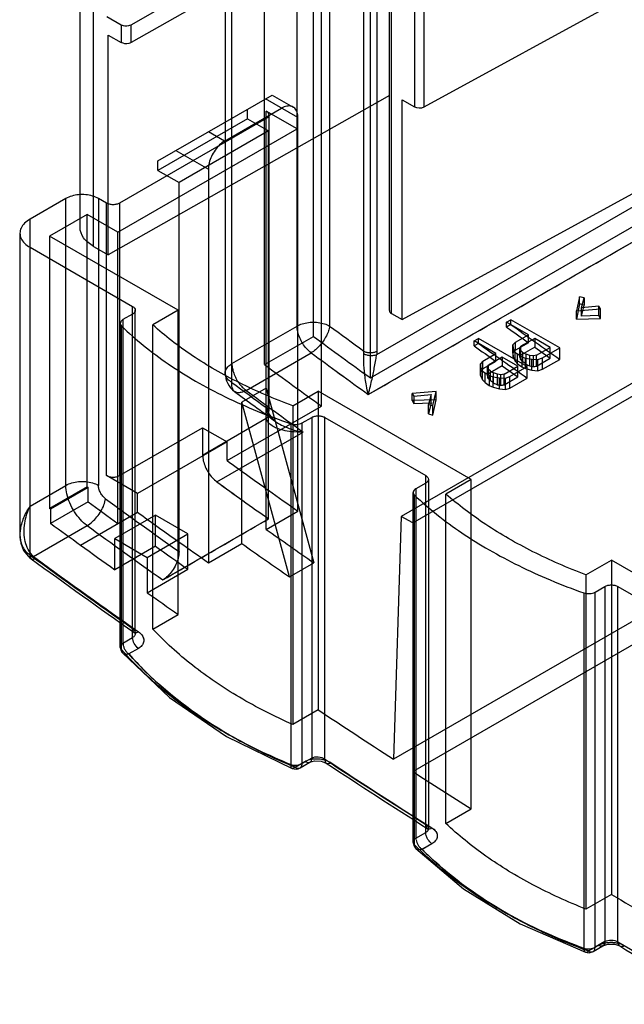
# Model space of a CAD drawing. Header units: millimetres. Extents: x 461 to 571, y 111 to 1330.
# Tile 1 of 24: x 477 to 503, y 124 to 166. Entities that reach past the tile are written whole.
import ezdxf

# ---------------------------------------------------------------- set-up
doc = ezdxf.new("R2010")
doc.units = ezdxf.units.MM
doc.header["$LTSCALE"] = 93.666717
doc.layers.get('0').update_dxf_attribs({"linetype": 'CONTINUOUS'})
doc.layers.add('INTFCLR_40899', color=7, linetype='CONTINUOUS')

msp = doc.modelspace()

# ---------------------------------------------------------------- linework, layer by layer
at = {"color": 7}
for p, q in [((479.183, 157.442), (479.183, 311.12)), ((479.769, 156.626), (479.769, 310.781)), ((492.619, 153.835), (492.619, 303.362)), ((492.707, 153.714), (492.707, 303.312)), ((493.701, 302.738), (493.701, 162.694)), ((494.123, 162.688), (494.123, 301.037)), ((492.619, 171.851), (481.397, 165.484)), ((481.397, 166.259), (491.169, 171.804)), ((494.123, 162.688), (505.347, 168.832)), ((480.349, 166.62), (480.973, 166.259)), ((480.973, 166.259), (480.973, 165.484)), ((481.395, 165.483), (481.395, 166.258)), ((480.405, 165.811), (480.973, 165.484)), ((480.405, 156.258), (480.405, 165.811)), ((492.619, 163.188), (480.405, 156.258)), ((493.169, 163.001), (493.701, 162.694)), ((493.169, 153.448), (493.169, 163.001)), ((493.169, 153.448), (505.347, 160.114)), ((479.769, 156.626), (480.405, 156.258)), ((492.707, 153.714), (493.169, 153.448))]:
    msp.add_line(p, q, dxfattribs=at)
for centre, start_param, end_param in [((493.913, 162.812), -2.347763, -0.785694), ((492.919, 153.832), -3.133166, -2.347763)]:
    msp.add_ellipse(centre, major_axis=(0.3, -0.004), ratio=0.567179, start_param=start_param, end_param=end_param, dxfattribs=at)
for points, knots in [([(480.973, 166.259), (481.068, 166.205), (481.231, 166.193), (481.367, 166.242), (481.397, 166.259)], [0, 0, 0, 0, 0.759326, 1, 1, 1, 1]), ([(481.397, 165.484), (481.367, 165.467), (481.231, 165.417), (481.068, 165.429), (480.973, 165.484)], [0, 0, 0, 0, 0.240672, 1, 1, 1, 1]), ([(479.769, 156.626), (479.603, 156.721), (479.319, 156.939), (479.183, 157.286), (479.183, 157.442)], [0, 0, 0, 0, 0.550837, 1, 1, 1, 1])]:
    msp.add_open_spline(points, degree=3, knots=knots, dxfattribs=at)
at = {"layer": 'INTFCLR_40899', "color": 7}
for p, q in [((488.608, 153.163), (488.608, 170.792)), ((490.022, 170.792), (490.022, 153.163)), ((489.315, 152.714), (489.315, 169.975)), ((491.507, 152.075), (491.507, 169.935)), ((492.072, 169.935), (492.072, 152.075)), ((485.779, 150.714), (485.779, 169.159)), ((485.486, 168.751), (485.486, 151.122)), ((487.193, 151.489), (487.193, 168.751)), ((491.79, 150.91), (491.79, 168.547)), ((489.668, 149.685), (489.668, 167.322)), ((491.79, 150.91), (514.063, 163.77)), ((482.562, 160.337), (487.529, 163.204)), ((488.643, 162.223), (487.236, 163.035)), ((487.529, 163.204), (488.436, 162.681)), ((485.461, 161.202), (487.936, 162.631)), ((523.998, 162.713), (493.133, 144.893)), ((487.264, 162.178), (480.9, 158.504)), ((486.451, 162.174), (482.562, 159.928)), ((486.451, 162.174), (486.451, 162.582)), ((486.451, 162.174), (487.37, 161.643)), ((488.608, 161.729), (487.264, 162.504)), ((487.264, 144.327), (487.264, 162.504)), ((487.381, 162.341), (487.381, 149.462)), ((488.643, 145.123), (488.643, 162.223)), ((492.064, 151.924), (509.546, 162.017)), ((480.829, 157.238), (488.608, 161.729)), ((487.37, 161.643), (483.481, 159.398)), ((485.461, 161.202), (484.761, 161.606)), ((487.37, 144.783), (487.37, 161.643)), ((491.701, 150.19), (511.146, 161.416)), ((483.347, 160.79), (484.754, 159.978)), ((482.562, 159.928), (482.562, 160.337)), ((482.562, 159.928), (483.481, 159.398)), ((484.754, 159.978), (484.754, 142.878)), ((483.481, 143.36), (483.481, 159.398)), ((478.567, 158.708), (477.011, 157.81)), ((478.567, 146.241), (478.567, 158.708)), ((480.334, 158.504), (479.981, 158.708)), ((479.981, 158.708), (479.981, 146.241)), ((480.334, 146.664), (480.334, 158.504)), ((480.9, 158.504), (480.9, 146.664)), ((479.486, 158.014), (477.86, 157.075)), ((480.829, 157.238), (479.486, 158.014)), ((479.486, 146.174), (479.486, 158.014)), ((477.011, 143.212), (477.011, 157.81)), ((476.572, 157.197), (476.572, 144.095)), ((483.446, 153.85), (477.86, 157.075)), ((477.86, 157.075), (477.86, 145.235)), ((480.829, 144.584), (480.829, 157.238)), ((493.628, 144.607), (515.76, 157.385)), ((477.011, 156.585), (481.466, 154.013)), ((527.656, 154.467), (492.796, 134.34)), ((500.879, 154.432), (500.735, 153.828)), ((500.879, 154.131), (500.735, 153.466)), ((501.077, 154.39), (500.879, 154.432)), ((500.879, 154.131), (500.879, 154.432)), ((501.077, 154.071), (500.879, 154.131)), ((500.954, 153.954), (501.077, 154.39)), ((500.954, 153.592), (501.077, 154.071)), ((501.077, 154.39), (501.077, 154.071)), ((481.466, 153.686), (481.047, 153.445)), ((481.466, 139.626), (481.466, 154.013)), ((481.583, 139.81), (481.583, 153.85)), ((483.446, 153.85), (482.342, 153.213)), ((483.446, 140.63), (483.446, 153.85)), ((500.735, 153.828), (501.782, 153.911)), ((500.735, 153.466), (500.735, 153.828)), ((501.709, 154.026), (500.954, 153.954)), ((500.954, 153.592), (500.954, 153.954)), ((501.709, 153.621), (500.954, 153.592)), ((501.782, 153.911), (501.709, 154.026)), ((501.709, 153.621), (501.709, 154.026)), ((501.782, 153.489), (501.709, 153.621)), ((501.782, 153.489), (501.782, 153.911)), ((480.93, 139.221), (480.93, 153.281)), ((481.047, 153.445), (481.047, 139.384)), ((482.342, 139.993), (482.342, 153.213)), ((497.708, 153.331), (497.896, 153.439)), ((498.656, 152.784), (497.708, 153.331)), ((497.708, 153.117), (497.708, 153.331)), ((497.896, 153.225), (497.708, 153.117)), ((500.017, 152.215), (497.896, 153.439)), ((497.896, 153.225), (497.896, 153.439)), ((500.735, 153.466), (501.782, 153.489)), ((480.986, 139.103), (480.986, 153.164)), ((485.779, 151.53), (488.608, 153.163)), ((498.091, 152.458), (498.656, 152.784)), ((498.656, 152.44), (498.656, 152.784)), ((487.193, 151.489), (489.315, 152.714)), ((496.297, 152.516), (496.485, 152.625)), ((497.245, 151.969), (496.297, 152.516)), ((496.297, 152.302), (496.297, 152.516)), ((496.485, 152.411), (496.297, 152.302)), ((498.606, 151.4), (496.485, 152.625)), ((496.485, 152.411), (496.485, 152.625)), ((498.091, 152.458), (497.98, 152.341)), ((497.98, 152.341), (497.99, 152.191)), ((497.98, 151.991), (497.98, 152.341)), ((498.091, 152.114), (498.091, 152.458)), ((498.656, 152.44), (498.091, 152.114)), ((498.926, 152.627), (498.331, 152.283)), ((499.603, 152.236), (498.926, 152.627)), ((498.926, 152.627), (498.926, 152.247)), ((486.39, 150.369), (489.218, 152.002)), ((486.39, 150.369), (489.218, 152.002)), ((496.68, 151.643), (497.245, 151.969)), ((497.245, 151.625), (497.245, 151.969)), ((498.091, 152.114), (497.98, 151.991)), ((497.98, 151.991), (497.99, 151.822)), ((497.99, 152.191), (498.076, 152.032)), ((497.99, 151.822), (497.99, 152.191)), ((498.076, 152.032), (498.18, 151.936)), ((498.076, 151.64), (498.076, 152.032)), ((498.361, 151.832), (498.18, 151.936)), ((498.18, 151.526), (498.18, 151.936)), ((498.282, 152.203), (498.331, 152.283)), ((498.309, 152.115), (498.282, 152.203)), ((498.282, 151.817), (498.282, 152.203)), ((498.413, 152.018), (498.309, 152.115)), ((498.309, 151.717), (498.309, 152.115)), ((498.331, 151.903), (498.331, 152.283)), ((498.926, 152.247), (498.331, 151.903)), ((498.413, 152.018), (498.549, 151.94)), ((498.413, 151.602), (498.413, 152.018)), ((498.716, 151.88), (498.549, 151.94)), ((498.549, 151.507), (498.549, 151.94)), ((498.926, 152.247), (499.603, 151.768)), ((499.008, 151.892), (499.603, 152.236)), ((499.265, 151.78), (500.017, 152.215)), ((499.603, 151.768), (499.603, 152.236)), ((500.017, 151.717), (500.017, 152.215)), ((496.68, 151.643), (496.569, 151.527)), ((496.569, 151.527), (496.579, 151.376)), ((496.569, 151.177), (496.569, 151.527)), ((496.68, 151.299), (496.68, 151.643)), ((497.245, 151.625), (496.68, 151.299)), ((496.871, 151.388), (496.92, 151.469)), ((497.516, 151.813), (496.92, 151.469)), ((496.92, 151.089), (496.92, 151.469)), ((498.193, 151.422), (497.516, 151.813)), ((497.516, 151.813), (497.516, 151.433)), ((497.99, 151.822), (498.076, 151.64)), ((498.076, 151.64), (498.18, 151.526)), ((498.18, 151.526), (498.361, 151.398)), ((498.361, 151.832), (498.527, 151.772)), ((498.361, 151.832), (498.361, 151.398)), ((498.549, 151.507), (498.413, 151.602)), ((498.527, 151.772), (498.802, 151.722)), ((498.527, 151.32), (498.527, 151.772)), ((498.869, 151.864), (498.716, 151.88)), ((498.716, 151.429), (498.716, 151.88)), ((498.802, 151.722), (499.063, 151.716)), ((498.802, 151.247), (498.802, 151.722)), ((499.008, 151.892), (498.869, 151.864)), ((498.869, 151.401), (498.869, 151.864)), ((499.008, 151.424), (499.008, 151.892)), ((499.008, 151.424), (499.603, 151.768)), ((499.063, 151.716), (499.265, 151.78)), ((499.063, 151.224), (499.063, 151.716)), ((499.265, 151.283), (499.265, 151.78)), ((499.265, 151.283), (500.017, 151.717)), ((496.68, 151.299), (496.569, 151.177)), ((496.569, 151.177), (496.579, 151.008)), ((496.579, 151.376), (496.665, 151.217)), ((496.579, 151.008), (496.579, 151.376)), ((496.665, 151.217), (496.769, 151.121)), ((496.665, 150.825), (496.665, 151.217)), ((496.95, 151.017), (496.769, 151.121)), ((496.769, 150.711), (496.769, 151.121)), ((496.898, 151.3), (496.871, 151.388)), ((496.871, 151.002), (496.871, 151.388)), ((497.002, 151.204), (496.898, 151.3)), ((496.898, 150.902), (496.898, 151.3)), ((497.516, 151.433), (496.92, 151.089)), ((497.002, 151.204), (497.138, 151.126)), ((497.002, 150.788), (497.002, 151.204)), ((497.305, 151.066), (497.138, 151.126)), ((497.138, 150.692), (497.138, 151.126)), ((497.458, 151.05), (497.305, 151.066)), ((497.305, 150.614), (497.305, 151.066)), ((497.597, 151.078), (497.458, 151.05)), ((497.458, 150.587), (497.458, 151.05)), ((497.516, 151.433), (498.193, 150.953)), ((497.597, 151.078), (498.193, 151.422)), ((497.597, 150.609), (497.597, 151.078)), ((497.854, 150.966), (498.606, 151.4)), ((498.193, 150.953), (498.193, 151.422)), ((498.361, 151.398), (498.527, 151.32)), ((498.527, 151.32), (498.802, 151.247)), ((498.606, 150.902), (498.606, 151.4)), ((498.802, 151.247), (499.063, 151.224)), ((499.063, 151.224), (499.265, 151.283)), ((496.579, 151.008), (496.665, 150.825)), ((496.665, 150.825), (496.769, 150.711)), ((496.769, 150.711), (496.95, 150.583)), ((496.95, 151.017), (497.117, 150.957)), ((496.95, 151.017), (496.95, 150.583)), ((497.138, 150.692), (497.002, 150.788)), ((497.117, 150.957), (497.391, 150.907)), ((497.117, 150.506), (497.117, 150.957)), ((497.391, 150.907), (497.652, 150.901)), ((497.391, 150.432), (497.391, 150.907)), ((497.597, 150.609), (498.193, 150.953)), ((497.652, 150.901), (497.854, 150.966)), ((497.652, 150.409), (497.652, 150.901)), ((497.854, 150.468), (497.854, 150.966)), ((497.854, 150.468), (498.606, 150.902)), ((487.264, 150.461), (486.203, 149.849)), ((487.264, 150.461), (489.338, 142.877)), ((488.423, 149.702), (489.527, 150.339)), ((496.174, 146.501), (489.527, 150.339)), ((489.527, 150.339), (489.527, 136.485)), ((494.652, 150.316), (493.605, 150.233)), ((493.605, 150.233), (493.678, 150.118)), ((493.605, 149.931), (493.605, 150.233)), ((493.678, 150.118), (494.433, 150.189)), ((494.433, 150.189), (494.31, 149.753)), ((494.433, 149.827), (494.433, 150.189)), ((494.508, 149.711), (494.652, 150.316)), ((494.652, 149.954), (494.652, 150.316)), ((496.95, 150.583), (497.117, 150.506)), ((497.117, 150.506), (497.391, 150.432)), ((497.391, 150.432), (497.652, 150.409)), ((497.652, 150.409), (497.854, 150.468)), ((488.278, 142.264), (486.203, 149.849)), ((486.203, 143.714), (486.203, 149.849)), ((494.652, 149.954), (493.605, 149.931)), ((493.605, 149.931), (493.678, 149.799)), ((493.678, 150.118), (493.678, 149.799)), ((493.678, 149.799), (494.433, 149.827)), ((494.433, 149.827), (494.31, 149.349)), ((494.508, 149.29), (494.652, 149.954)), ((485.567, 147.318), (489.668, 149.685)), ((487.644, 149.035), (487.387, 149.367)), ((488.423, 149.702), (488.423, 135.847)), ((494.31, 149.753), (494.508, 149.711)), ((494.31, 149.349), (494.31, 149.753)), ((494.31, 149.349), (494.508, 149.29)), ((494.508, 149.29), (494.508, 149.711)), ((484.506, 147.56), (487.272, 149.157)), ((488.339, 148.919), (488.339, 134.112)), ((488.826, 148.954), (489.244, 149.196)), ((488.826, 134.147), (488.826, 148.954)), ((489.244, 149.196), (489.244, 134.389)), ((489.81, 149.196), (494.194, 146.665)), ((489.81, 134.342), (489.81, 149.196)), ((480.9, 146.664), (484.506, 148.746)), ((484.506, 148.746), (485.567, 148.134)), ((484.506, 148.746), (484.506, 147.56)), ((485.125, 146.393), (488.873, 148.557)), ((485.125, 146.393), (488.873, 148.557)), ((485.567, 148.134), (481.678, 145.889)), ((485.567, 147.318), (485.567, 148.134)), ((481.678, 145.889), (480.335, 146.664)), ((493.628, 133.803), (515.76, 146.582)), ((494.194, 146.338), (493.769, 146.093)), ((494.194, 131.152), (494.194, 146.665)), ((494.311, 146.501), (494.311, 131.324)), ((496.174, 146.501), (495.07, 145.864)), ((496.174, 132.186), (496.174, 146.501)), ((477.011, 145.343), (478.567, 146.241)), ((479.486, 146.174), (477.86, 145.235)), ((479.528, 146.15), (477.902, 145.211)), ((479.486, 146.174), (479.528, 146.15)), ((479.528, 145.529), (479.528, 146.15)), ((493.652, 130.743), (493.652, 145.93)), ((493.769, 146.093), (493.769, 130.907)), ((479.528, 145.529), (477.902, 144.59)), ((481.678, 145.072), (481.678, 145.889)), ((493.711, 130.623), (493.711, 145.809)), ((495.07, 131.549), (495.07, 145.864)), ((477.902, 145.211), (477.86, 145.235)), ((477.902, 145.211), (477.902, 144.59)), ((479.203, 143.646), (481.678, 145.072)), ((487.264, 144.327), (488.643, 145.123)), ((482.456, 144.95), (480.688, 143.929)), ((483.87, 144.133), (482.456, 144.95)), ((482.456, 143.598), (482.456, 144.95)), ((482.774, 142.13), (487.37, 144.783)), ((493.133, 144.893), (492.796, 134.34)), ((493.628, 144.607), (493.133, 144.893)), ((477.163, 143.15), (479.489, 144.494)), ((477.163, 143.15), (479.489, 144.493)), ((493.628, 144.607), (493.628, 133.803)), ((480.688, 143.929), (482.102, 143.113)), ((480.688, 142.577), (480.688, 143.929)), ((482.102, 143.113), (483.87, 144.133)), ((483.87, 142.594), (483.87, 144.133)), ((482.456, 143.598), (480.688, 142.577)), ((484.754, 142.878), (486.203, 143.714)), ((482.102, 143.113), (482.102, 141.573)), ((501.151, 142.353), (502.255, 142.99)), ((508.902, 139.153), (502.255, 142.99)), ((502.255, 142.99), (502.255, 128.464)), ((482.102, 141.573), (483.87, 142.594)), ((488.278, 142.264), (489.338, 142.877)), ((501.151, 142.353), (501.151, 127.827)), ((501.547, 141.602), (501.972, 141.847)), ((501.972, 141.847), (501.972, 126.413)), ((502.538, 141.847), (506.922, 139.316)), ((502.538, 126.406), (502.538, 141.847)), ((501.056, 141.569), (501.056, 126.135)), ((501.547, 126.168), (501.547, 141.602)), ((482.342, 139.993), (483.446, 140.63)), ((481.047, 139.384), (481.466, 139.626)), ((481.719, 139.155), (481.3, 138.914)), ((481.719, 139.155), (481.3, 138.914)), ((489.527, 136.485), (488.423, 135.847)), ((489.244, 134.389), (488.826, 134.147)), ((488.522, 133.997), (488.941, 134.238)), ((488.522, 133.997), (488.941, 134.238)), ((488.743, 133.964), (489.161, 134.206)), ((495.07, 131.549), (496.174, 132.186)), ((493.769, 130.907), (494.194, 131.152)), ((494.463, 130.67), (494.039, 130.425)), ((494.463, 130.67), (494.039, 130.424)), ((502.255, 128.464), (501.151, 127.827)), ((501.261, 126.007), (501.686, 126.252)), ((501.261, 126.007), (501.686, 126.252)), ((501.465, 125.985), (501.889, 126.23)), ((501.972, 126.413), (501.547, 126.168))]:
    msp.add_line(p, q, dxfattribs=at)
for points in [[(487.387, 149.367), (487.383, 149.413), (487.381, 149.463)], [(476.572, 144.094), (476.612, 143.726), (476.733, 143.409), (476.927, 143.16)], [(476.928, 143.159), (476.991, 143.104), (477.058, 143.052)], [(481.519, 139.859), (481.581, 139.8), (481.583, 139.81)], [(481.03, 138.957), (483.067, 137.018), (485.544, 135.331), (488.391, 133.941)], [(489.161, 134.206), (489.361, 134.267), (489.649, 134.257), (489.873, 134.172)], [(494.263, 131.335), (494.317, 131.289), (494.311, 131.324)], [(493.767, 130.462), (495.828, 128.707), (498.302, 127.192), (501.127, 125.956)], [(501.889, 126.23), (502.1, 126.298), (502.403, 126.296), (502.618, 126.224)]]:
    msp.add_lwpolyline(points, dxfattribs=at)
for centre, radius, start, end in [((691.834, 423.771), 332.877, 234.3655, 234.8135), ((693.54, 429.401), 343.113, 233.61904, 233.92643), ((692.147, 424.363), 333.738, 234.36572, 234.56568), ((690.258, 425.782), 339.034, 233.65162, 234.16919), ((690.423, 422.956), 332.877, 234.3655, 234.8135), ((679.083, 409.668), 320.064, 233.6148, 234.165), ((692.543, 427.97), 342.781, 233.61832, 234.13216), ((490.421, 152.03), 1.086, 356.5102, 2.4017), ((690.736, 423.549), 333.738, 234.36572, 234.56568), ((688.472, 425.017), 339.604, 233.65205, 234.16876), ((486.486, 151.122), 1, 180.0085, 233.6324), ((689.106, 426.69), 342.79, 233.61889, 233.92657), ((689.775, 427.047), 343.725, 233.6189, 233.97995), ((690.051, 426.798), 343.353, 233.61875, 234.13173), ((677.63, 409.78), 322.284, 233.60205, 234.14858), ((681.732, 419.001), 335.101, 234.16941, 234.54877), ((683.116, 420.228), 337.915, 234.13188, 234.60028), ((676.259, 410.754), 326.219, 234.13301, 234.61814), ((679.849, 416.36), 331.857, 234.54913, 234.81844), ((749.689, 515.773), 458.331, 233.88234, 234.08342), ((679.696, 419.279), 338.573, 233.91641, 234.58213), ((677.601, 416.419), 334.686, 234.16917, 234.549), ((748.049, 514.816), 458.308, 233.88238, 234.08347), ((679.076, 418.352), 338.87, 233.91562, 234.59984), ((677.289, 415.863), 335.806, 233.91185, 234.60233), ((676.529, 412.809), 328.487, 234.81834, 235.2598), ((675.791, 413.876), 331.565, 234.54901, 234.81856), ((642.96, 369.919), 279.314, 234.10647, 234.48161), ((675.558, 414.137), 332.385, 234.48193, 234.78089), ((675.196, 411.808), 328.013, 234.81802, 235.26012), ((675.32, 415.514), 336.86, 233.93524, 234.8671), ((676.2, 416.511), 338.286, 233.93665, 234.86569), ((676.079, 416.075), 337.728, 233.93499, 234.86568), ((675.829, 415.735), 337.307, 233.93524, 234.8671), ((672.14, 410.781), 329.525, 234.78105, 235.06649), ((481.33, 139.221), 0.4, 179.9974, 221.2849), ((662.541, 396.663), 312.453, 236.37673, 237.09366), ((488.543, 134.311), 0.4, 247.6615, 299.9999), ((660.548, 393.771), 310.572, 236.64991, 237.61287), ((661.372, 394.772), 311.969, 236.65145, 237.61133), ((661.798, 395.163), 312.403, 236.65409, 237.61265), ((661.036, 393.963), 310.982, 236.64991, 237.61287), ((658.341, 390.165), 304.716, 237.27913, 237.84626), ((494.052, 130.743), 0.4, 180.0016, 224.5989), ((648.882, 374.708), 286.593, 239.22815, 239.9826), ((647.121, 371.774), 284.798, 239.49123, 240.50967), ((647.892, 372.781), 286.173, 239.49296, 240.50793), ((648.154, 372.911), 286.299, 239.49334, 240.50778), ((501.265, 126.331), 0.4, 249.9339, 299.3588)]:
    msp.add_arc(centre, radius, start, end, dxfattribs=at)
for centre, major_axis, ratio, start_param, end_param in [((472.073, 352.122), (205.087, 447.652), 0.232316, -1.925874, -1.92566), ((505.664, 371.515), (-42.86, 320.993), 0.15128, -3.978951, -3.978522), ((516.82, 377.956), (-106.707, 283.911), 0.434061, -3.969033, -3.968391), ((527.881, 384.342), (214.474, -217.13), 0.687039, -1.075576, -1.074934), ((470.663, 351.308), (205.08, 447.649), 0.232315, -1.925882, -1.925668), ((538.848, 390.674), (356.607, -68.087), 0.668104, -1.555789, -1.555361), ((571.624, 409.597), (651.931, 152.739), 0.357427, -1.765782, -1.765568), ((504.253, 370.701), (-42.86, 320.993), 0.15128, -3.978951, -3.978522), ((515.408, 377.141), (-106.706, 283.912), 0.434055, -3.969032, -3.968389), ((526.47, 383.528), (214.477, -217.128), 0.687042, -1.075587, -1.074944), ((537.437, 389.86), (356.607, -68.087), 0.668104, -1.555789, -1.555361), ((570.212, 408.782), (651.925, 152.735), 0.357431, -1.765782, -1.765568)]:
    msp.add_ellipse(centre, major_axis=major_axis, ratio=ratio, start_param=start_param, end_param=end_param, dxfattribs=at)
for points, knots in [([(488.643, 162.223), (488.643, 162.302), (488.626, 162.447), (488.525, 162.633), (488.35, 162.734), (488.139, 162.728), (488.004, 162.67), (487.936, 162.631)], [0, 0, 0, 0, 0.225477, 0.413813, 0.586184, 0.774511, 1, 1, 1, 1]), ([(487.264, 162.504), (487.297, 162.485), (487.354, 162.442), (487.393, 162.341), (487.354, 162.241), (487.297, 162.197), (487.264, 162.178)], [0, 0, 0, 0, 0.277408, 0.500017, 0.722625, 1, 1, 1, 1]), ([(491.701, 150.19), (492.923, 150.896), (497.308, 153.426), (503.79, 157.169), (509.05, 160.207), (511.146, 161.417)], [0, 0, 0, 0, 0.188476, 0.676527, 1, 1, 1, 1]), ([(485.461, 161.202), (485.381, 161.156), (485.228, 161.036), (485.036, 160.809), (484.882, 160.543), (484.781, 160.262), (484.754, 160.069), (484.754, 159.978)], [0, 0, 0, 0, 0.187671, 0.393716, 0.606288, 0.81232, 1, 1, 1, 1]), ([(479.981, 158.708), (479.901, 158.754), (479.721, 158.826), (479.427, 158.879), (479.12, 158.879), (478.827, 158.826), (478.646, 158.754), (478.567, 158.708)], [0, 0, 0, 0, 0.187672, 0.393718, 0.60629, 0.812321, 1, 1, 1, 1]), ([(480.9, 158.504), (480.86, 158.48), (480.766, 158.447), (480.617, 158.43), (480.468, 158.447), (480.375, 158.48), (480.334, 158.504)], [0, 0, 0, 0, 0.239342, 0.500012, 0.760683, 1, 1, 1, 1]), ([(477.011, 157.81), (476.925, 157.76), (476.773, 157.65), (476.611, 157.437), (476.553, 157.197), (476.611, 156.957), (476.773, 156.745), (476.925, 156.635), (477.011, 156.585)], [0, 0, 0, 0, 0.190347, 0.353901, 0.499953, 0.646007, 0.809568, 1, 1, 1, 1]), ([(481.466, 154.013), (481.499, 153.994), (481.556, 153.95), (481.595, 153.85), (481.556, 153.749), (481.499, 153.706), (481.466, 153.686)], [0, 0, 0, 0, 0.277408, 0.500017, 0.722625, 1, 1, 1, 1]), ([(481.047, 153.445), (481.019, 153.428), (480.97, 153.392), (480.926, 153.314), (480.932, 153.229), (480.966, 153.184), (480.986, 153.164)], [0, 0, 0, 0, 0.289287, 0.527614, 0.748978, 1, 1, 1, 1]), ([(485.049, 151.264), (484.715, 151.457), (484.07, 151.856), (483.165, 152.506), (482.606, 152.973), (482.342, 153.213)], [0, 0, 0, 0, 0.346631, 0.68, 1, 1, 1, 1]), ([(488.608, 153.163), (488.618, 153.169), (488.64, 153.182), (488.675, 153.199), (488.698, 153.209), (488.71, 153.215)], [0, 0, 0, 0, 0.326296, 0.659705, 1, 1, 1, 1]), ([(488.71, 153.215), (488.79, 153.25), (488.965, 153.304), (489.241, 153.338), (489.522, 153.327), (489.787, 153.272), (489.95, 153.205), (490.022, 153.163)], [0, 0, 0, 0, 0.194279, 0.402472, 0.613567, 0.816075, 1, 1, 1, 1]), ([(480.986, 153.164), (481.291, 152.867), (481.946, 152.289), (483.022, 151.492), (483.796, 151.008), (484.2, 150.774)], [0, 0, 0, 0, 0.318043, 0.651398, 1, 1, 1, 1]), ([(489.218, 152.002), (489.148, 152.054), (489.014, 152.178), (488.846, 152.399), (488.715, 152.648), (488.63, 152.905), (488.608, 153.08), (488.608, 153.163)], [0, 0, 0, 0, 0.193907, 0.401802, 0.612796, 0.815515, 1, 1, 1, 1]), ([(490.022, 153.163), (490.013, 153.092), (489.976, 152.944), (489.881, 152.725), (489.795, 152.582), (489.746, 152.511)], [0, 0, 0, 0, 0.300722, 0.639193, 1, 1, 1, 1]), ([(489.746, 152.511), (489.697, 152.44), (489.591, 152.306), (489.414, 152.134), (489.284, 152.04), (489.218, 152.002)], [0, 0, 0, 0, 0.352584, 0.691417, 1, 1, 1, 1]), ([(491.701, 150.19), (491.669, 150.314), (491.623, 150.545), (491.57, 150.873), (491.535, 151.163), (491.51, 151.447), (491.499, 151.71), (491.5, 151.887), (491.506, 151.964)], [0, 0, 0, 0, 0.215572, 0.39357, 0.557193, 0.704739, 0.871206, 1, 1, 1, 1]), ([(491.506, 151.964), (491.545, 151.941), (491.637, 151.907), (491.785, 151.88), (491.932, 151.886), (492.025, 151.907), (492.064, 151.924)], [0, 0, 0, 0, 0.235249, 0.509228, 0.777757, 1, 1, 1, 1]), ([(491.507, 152.075), (491.546, 152.053), (491.639, 152.02), (491.79, 152.001), (491.94, 152.02), (492.033, 152.053), (492.072, 152.075)], [0, 0, 0, 0, 0.230096, 0.500008, 0.769916, 1, 1, 1, 1]), ([(491.701, 150.19), (491.734, 150.31), (491.788, 150.533), (491.861, 150.85), (491.922, 151.133), (491.978, 151.413), (492.024, 151.674), (492.055, 151.848), (492.064, 151.924)], [0, 0, 0, 0, 0.211754, 0.388085, 0.550887, 0.700824, 0.870848, 1, 1, 1, 1]), ([(492.072, 152.075), (492.072, 152.059), (492.072, 152.025), (492.069, 151.975), (492.066, 151.941), (492.064, 151.924)], [0, 0, 0, 0, 0.327178, 0.660587, 1, 1, 1, 1]), ([(485.779, 150.714), (485.711, 150.753), (485.592, 150.842), (485.481, 151.025), (485.485, 151.229), (485.597, 151.406), (485.713, 151.492), (485.779, 151.53)], [0, 0, 0, 0, 0.226583, 0.417601, 0.592335, 0.781205, 1, 1, 1, 1]), ([(485.779, 151.53), (485.779, 151.462), (485.795, 151.318), (485.854, 151.104), (485.917, 150.963), (485.953, 150.893)], [0, 0, 0, 0, 0.309169, 0.646137, 1, 1, 1, 1]), ([(488.423, 149.702), (488.023, 149.849), (487.241, 150.159), (486.114, 150.679), (485.395, 151.064), (485.049, 151.264)], [0, 0, 0, 0, 0.343935, 0.677503, 1, 1, 1, 1]), ([(484.2, 150.774), (484.621, 150.531), (485.499, 150.067), (486.882, 149.449), (487.844, 149.088), (488.339, 148.919)], [0, 0, 0, 0, 0.321235, 0.654885, 1, 1, 1, 1]), ([(486.39, 150.369), (486.324, 150.331), (486.199, 150.274), (486.005, 150.253), (485.842, 150.337), (485.767, 150.512), (485.77, 150.643), (485.779, 150.714)], [0, 0, 0, 0, 0.23705, 0.430516, 0.595393, 0.774715, 1, 1, 1, 1]), ([(485.953, 150.893), (485.99, 150.823), (486.073, 150.689), (486.219, 150.512), (486.331, 150.412), (486.39, 150.369)], [0, 0, 0, 0, 0.346589, 0.683903, 1, 1, 1, 1]), ([(487.264, 149.299), (487.322, 149.333), (487.44, 149.462), (487.322, 149.592), (487.264, 149.626)], [0, 0, 0, 0, 0.500027, 1, 1, 1, 1]), ([(487.272, 149.157), (487.332, 149.2), (487.414, 149.306), (487.362, 149.453), (487.306, 149.502), (487.275, 149.521)], [0, 0, 0, 0, 0.508185, 0.745655, 1, 1, 1, 1]), ([(487.275, 149.521), (487.284, 149.455), (487.349, 149.309), (487.514, 149.129), (487.74, 148.962), (488.022, 148.81), (488.403, 148.661), (488.699, 148.588), (488.873, 148.557)], [0, 0, 0, 0, 0.101806, 0.238375, 0.371747, 0.53266, 0.728446, 1, 1, 1, 1]), ([(487.272, 149.157), (487.27, 149.172), (487.267, 149.203), (487.265, 149.251), (487.264, 149.283), (487.264, 149.299)], [0, 0, 0, 0, 0.325423, 0.658775, 1, 1, 1, 1]), ([(488.873, 148.557), (488.702, 148.55), (488.41, 148.559), (488.027, 148.622), (487.744, 148.709), (487.514, 148.825), (487.346, 148.968), (487.28, 149.099), (487.272, 149.157)], [0, 0, 0, 0, 0.282291, 0.480231, 0.640368, 0.770357, 0.902587, 1, 1, 1, 1]), ([(488.339, 148.919), (488.379, 148.905), (488.463, 148.887), (488.592, 148.884), (488.716, 148.905), (488.792, 148.935), (488.826, 148.954)], [0, 0, 0, 0, 0.252437, 0.513439, 0.767396, 1, 1, 1, 1]), ([(489.244, 149.196), (489.285, 149.219), (489.378, 149.253), (489.527, 149.269), (489.676, 149.253), (489.769, 149.219), (489.81, 149.196)], [0, 0, 0, 0, 0.239342, 0.500012, 0.760683, 1, 1, 1, 1]), ([(484.506, 147.56), (484.506, 147.476), (484.529, 147.3), (484.616, 147.041), (484.749, 146.791), (484.918, 146.569), (485.054, 146.445), (485.125, 146.393)], [0, 0, 0, 0, 0.185076, 0.387723, 0.598315, 0.805895, 1, 1, 1, 1]), ([(478.567, 146.241), (478.646, 146.287), (478.826, 146.359), (479.12, 146.412), (479.428, 146.412), (479.721, 146.359), (479.902, 146.287), (479.981, 146.241)], [0, 0, 0, 0, 0.187063, 0.393388, 0.606611, 0.812937, 1, 1, 1, 1]), ([(480.335, 146.664), (480.375, 146.641), (480.468, 146.607), (480.617, 146.591), (480.766, 146.607), (480.86, 146.641), (480.9, 146.664)], [0, 0, 0, 0, 0.238882, 0.49971, 0.760531, 1, 1, 1, 1]), ([(494.194, 146.665), (494.227, 146.645), (494.284, 146.602), (494.323, 146.501), (494.284, 146.401), (494.227, 146.357), (494.194, 146.338)], [0, 0, 0, 0, 0.277408, 0.500017, 0.722625, 1, 1, 1, 1]), ([(479.489, 144.494), (479.383, 144.571), (479.181, 144.757), (478.928, 145.09), (478.729, 145.465), (478.601, 145.852), (478.567, 146.116), (478.567, 146.241)], [0, 0, 0, 0, 0.193798, 0.401706, 0.612786, 0.815557, 1, 1, 1, 1]), ([(480.288, 145.658), (480.243, 145.691), (480.16, 145.772), (480.064, 145.917), (479.999, 146.076), (479.981, 146.188), (479.981, 146.241)], [0, 0, 0, 0, 0.246571, 0.507555, 0.764513, 1, 1, 1, 1]), ([(493.769, 146.093), (493.74, 146.076), (493.691, 146.039), (493.647, 145.96), (493.655, 145.874), (493.69, 145.829), (493.711, 145.809)], [0, 0, 0, 0, 0.288754, 0.526236, 0.74753, 1, 1, 1, 1]), ([(479.489, 144.494), (479.569, 144.54), (479.722, 144.655), (479.924, 144.868), (480.097, 145.116), (480.227, 145.382), (480.278, 145.569), (480.288, 145.658)], [0, 0, 0, 0, 0.189631, 0.392183, 0.604781, 0.813027, 1, 1, 1, 1]), ([(493.711, 145.809), (494.022, 145.516), (494.685, 144.944), (495.769, 144.153), (496.544, 143.67), (496.948, 143.437)], [0, 0, 0, 0, 0.318948, 0.65231, 1, 1, 1, 1]), ([(497.796, 143.927), (497.462, 144.12), (496.816, 144.518), (495.905, 145.164), (495.339, 145.627), (495.07, 145.864)], [0, 0, 0, 0, 0.345806, 0.679178, 1, 1, 1, 1]), ([(477.011, 145.343), (476.898, 145.181), (476.707, 144.84), (476.555, 144.289), (476.573, 143.742), (476.756, 143.423), (476.882, 143.312)], [0, 0, 0, 0, 0.269306, 0.528238, 0.771564, 1, 1, 1, 1]), ([(477.163, 143.15), (477.086, 143.216), (476.946, 143.389), (476.812, 143.708), (476.748, 144.09), (476.759, 144.485), (476.841, 144.914), (476.941, 145.192), (477.011, 145.343)], [0, 0, 0, 0, 0.129503, 0.280885, 0.440306, 0.622753, 0.786547, 1, 1, 1, 1]), ([(482.774, 142.13), (483.283, 142.424), (484.304, 143.013), (485.836, 143.898), (486.858, 144.488), (487.37, 144.784)], [0, 0, 0, 0, 0.332503, 0.665839, 1, 1, 1, 1]), ([(501.151, 142.353), (500.754, 142.503), (499.978, 142.818), (498.858, 143.342), (498.142, 143.727), (497.796, 143.927)], [0, 0, 0, 0, 0.343411, 0.676949, 1, 1, 1, 1]), ([(483.481, 143.36), (483.481, 143.267), (483.454, 143.073), (483.352, 142.79), (483.198, 142.523), (483.005, 142.295), (482.853, 142.175), (482.774, 142.13)], [0, 0, 0, 0, 0.188737, 0.395626, 0.609039, 0.814519, 1, 1, 1, 1]), ([(496.948, 143.437), (497.368, 143.195), (498.24, 142.731), (499.612, 142.108), (500.566, 141.742), (501.056, 141.569)], [0, 0, 0, 0, 0.321813, 0.655423, 1, 1, 1, 1]), ([(477.163, 143.15), (477.127, 143.135), (477.057, 143.116), (476.947, 143.129), (476.883, 143.213), (476.879, 143.279), (476.882, 143.312)], [0, 0, 0, 0, 0.286236, 0.531213, 0.753622, 1, 1, 1, 1]), ([(477.011, 143.212), (476.996, 143.223), (476.966, 143.244), (476.923, 143.277), (476.896, 143.301), (476.882, 143.312)], [0, 0, 0, 0, 0.33999, 0.673347, 1, 1, 1, 1]), ([(477.011, 143.212), (477.007, 143.179), (477.007, 143.116), (477.085, 143.001), (477.202, 143.041), (477.257, 143.073)], [0, 0, 0, 0, 0.267811, 0.488883, 1, 1, 1, 1]), ([(477.163, 143.15), (477.172, 143.141), (477.193, 143.123), (477.224, 143.098), (477.246, 143.081), (477.257, 143.073)], [0, 0, 0, 0, 0.327623, 0.660964, 1, 1, 1, 1]), ([(501.972, 141.847), (502.013, 141.871), (502.106, 141.904), (502.255, 141.921), (502.404, 141.904), (502.497, 141.871), (502.538, 141.847)], [0, 0, 0, 0, 0.239342, 0.500012, 0.760683, 1, 1, 1, 1]), ([(501.056, 141.569), (501.096, 141.554), (501.181, 141.536), (501.311, 141.532), (501.436, 141.552), (501.513, 141.583), (501.547, 141.602)], [0, 0, 0, 0, 0.2518, 0.512814, 0.767103, 1, 1, 1, 1]), ([(481.466, 140.023), (481.462, 139.989), (481.464, 139.925), (481.544, 139.809), (481.662, 139.847), (481.718, 139.879)], [0, 0, 0, 0, 0.268441, 0.492373, 1, 1, 1, 1]), ([(481.466, 140.023), (481.528, 139.971), (481.608, 139.856), (481.56, 139.698), (481.5, 139.646), (481.466, 139.626)], [0, 0, 0, 0, 0.51726, 0.747433, 1, 1, 1, 1]), ([(485.049, 137.702), (484.713, 137.931), (484.066, 138.404), (483.161, 139.168), (482.605, 139.714), (482.342, 139.993)], [0, 0, 0, 0, 0.343045, 0.676386, 1, 1, 1, 1]), ([(481.719, 139.155), (481.642, 139.209), (481.524, 139.356), (481.466, 139.537), (481.466, 139.626)], [0, 0, 0, 0, 0.512038, 1, 1, 1, 1]), ([(481.718, 139.879), (481.778, 139.837), (481.866, 139.756), (481.952, 139.596), (481.961, 139.425), (481.869, 139.261), (481.773, 139.187), (481.719, 139.155)], [0, 0, 0, 0, 0.244886, 0.393142, 0.601679, 0.787783, 1, 1, 1, 1]), ([(481.718, 139.879), (481.773, 139.84), (481.868, 139.754), (481.955, 139.591), (481.956, 139.416), (481.868, 139.261), (481.773, 139.187), (481.719, 139.155)], [0, 0, 0, 0, 0.226801, 0.423423, 0.602632, 0.788915, 1, 1, 1, 1]), ([(480.986, 139.103), (480.966, 139.123), (480.933, 139.167), (480.925, 139.25), (480.968, 139.329), (481.018, 139.367), (481.047, 139.384)], [0, 0, 0, 0, 0.246006, 0.462977, 0.699883, 1, 1, 1, 1]), ([(481.069, 138.924), (481.05, 138.936), (481.016, 138.966), (480.988, 139.031), (480.985, 139.079), (480.986, 139.103)], [0, 0, 0, 0, 0.318002, 0.643228, 1, 1, 1, 1]), ([(480.986, 139.103), (481.289, 138.759), (481.939, 138.087), (483.016, 137.153), (483.794, 136.581), (484.2, 136.305)], [0, 0, 0, 0, 0.322115, 0.655437, 1, 1, 1, 1]), ([(481.05, 139.337), (481.055, 139.296), (481.076, 139.212), (481.132, 139.095), (481.207, 138.992), (481.269, 138.936), (481.3, 138.914)], [0, 0, 0, 0, 0.244978, 0.509816, 0.769531, 1, 1, 1, 1]), ([(481.3, 138.914), (481.272, 138.905), (481.217, 138.893), (481.137, 138.895), (481.089, 138.912), (481.069, 138.924)], [0, 0, 0, 0, 0.371466, 0.703364, 1, 1, 1, 1]), ([(488.522, 133.997), (487.101, 134.579), (484.481, 135.94), (482.222, 137.865), (481.3, 138.914)], [0, 0, 0, 0, 0.523793, 1, 1, 1, 1]), ([(481.3, 138.914), (481.75, 138.402), (482.748, 137.416), (484.461, 136.105), (486.399, 134.944), (487.796, 134.295), (488.522, 133.997)], [0, 0, 0, 0, 0.232017, 0.476337, 0.732642, 1, 1, 1, 1]), ([(488.423, 135.847), (488.022, 136.024), (487.237, 136.395), (486.11, 137.013), (485.394, 137.466), (485.049, 137.702)], [0, 0, 0, 0, 0.341331, 0.67484, 1, 1, 1, 1]), ([(484.2, 136.305), (484.62, 136.021), (485.493, 135.476), (486.877, 134.744), (487.843, 134.314), (488.339, 134.112)], [0, 0, 0, 0, 0.324094, 0.657668, 1, 1, 1, 1]), ([(489.244, 134.389), (489.244, 134.351), (489.235, 134.277), (489.16, 134.188), (489.042, 134.182), (488.974, 134.216), (488.941, 134.238)], [0, 0, 0, 0, 0.260778, 0.491368, 0.728388, 1, 1, 1, 1]), ([(488.941, 134.238), (489.006, 134.276), (489.168, 134.337), (489.415, 134.369), (489.658, 134.351), (489.875, 134.296), (490.01, 134.233), (490.073, 134.191)], [0, 0, 0, 0, 0.192144, 0.43325, 0.627227, 0.80768, 1, 1, 1, 1]), ([(489.244, 134.389), (489.327, 134.437), (489.534, 134.465), (489.729, 134.402), (489.81, 134.342)], [0, 0, 0, 0, 0.490264, 1, 1, 1, 1]), ([(488.522, 133.997), (488.511, 133.982), (488.481, 133.959), (488.435, 133.934), (488.382, 133.937), (488.347, 133.983), (488.341, 134.021), (488.338, 134.042)], [0, 0, 0, 0, 0.205836, 0.418193, 0.573755, 0.753247, 1, 1, 1, 1]), ([(488.339, 134.112), (488.378, 134.099), (488.463, 134.08), (488.592, 134.078), (488.716, 134.098), (488.792, 134.128), (488.826, 134.147)], [0, 0, 0, 0, 0.250945, 0.513472, 0.768854, 1, 1, 1, 1]), ([(488.522, 133.997), (488.546, 133.981), (488.594, 133.956), (488.669, 133.941), (488.716, 133.951), (488.735, 133.96)], [0, 0, 0, 0, 0.383258, 0.711634, 1, 1, 1, 1]), ([(488.735, 133.96), (488.754, 133.97), (488.79, 134), (488.82, 134.068), (488.826, 134.12), (488.826, 134.147)], [0, 0, 0, 0, 0.292676, 0.618931, 1, 1, 1, 1]), ([(489.81, 134.342), (489.808, 134.308), (489.812, 134.242), (489.894, 134.124), (490.016, 134.159), (490.073, 134.191)], [0, 0, 0, 0, 0.267185, 0.495538, 1, 1, 1, 1]), ([(494.194, 131.51), (494.192, 131.474), (494.199, 131.407), (494.283, 131.289), (494.406, 131.322), (494.463, 131.355)], [0, 0, 0, 0, 0.270083, 0.501401, 1, 1, 1, 1]), ([(494.194, 131.51), (494.254, 131.468), (494.337, 131.365), (494.285, 131.218), (494.227, 131.171), (494.194, 131.152)], [0, 0, 0, 0, 0.504065, 0.733322, 1, 1, 1, 1]), ([(497.796, 129.481), (497.461, 129.686), (496.814, 130.111), (495.902, 130.8), (495.338, 131.295), (495.07, 131.549)], [0, 0, 0, 0, 0.34385, 0.677173, 1, 1, 1, 1]), ([(494.463, 130.67), (494.426, 130.694), (494.354, 130.759), (494.266, 130.879), (494.211, 131.015), (494.194, 131.109), (494.194, 131.152)], [0, 0, 0, 0, 0.234877, 0.505447, 0.77261, 1, 1, 1, 1]), ([(494.463, 131.355), (494.516, 131.321), (494.607, 131.247), (494.698, 131.099), (494.704, 130.929), (494.615, 130.775), (494.519, 130.702), (494.463, 130.67)], [0, 0, 0, 0, 0.218401, 0.404489, 0.586591, 0.778584, 1, 1, 1, 1]), ([(494.463, 131.355), (494.517, 131.32), (494.612, 131.243), (494.7, 131.09), (494.701, 130.922), (494.612, 130.773), (494.517, 130.702), (494.463, 130.67)], [0, 0, 0, 0, 0.225658, 0.418249, 0.594004, 0.781702, 1, 1, 1, 1]), ([(493.711, 130.623), (493.69, 130.643), (493.655, 130.688), (493.647, 130.774), (493.691, 130.853), (493.741, 130.89), (493.769, 130.907)], [0, 0, 0, 0, 0.250736, 0.473213, 0.712222, 1, 1, 1, 1]), ([(493.803, 130.434), (493.783, 130.446), (493.747, 130.479), (493.715, 130.546), (493.71, 130.597), (493.711, 130.623)], [0, 0, 0, 0, 0.317082, 0.643674, 1, 1, 1, 1]), ([(493.711, 130.623), (494.021, 130.309), (494.682, 129.698), (495.765, 128.854), (496.543, 128.339), (496.948, 128.092)], [0, 0, 0, 0, 0.321244, 0.654544, 1, 1, 1, 1]), ([(493.774, 130.844), (493.78, 130.802), (493.804, 130.719), (493.862, 130.603), (493.941, 130.501), (494.005, 130.446), (494.039, 130.425)], [0, 0, 0, 0, 0.245997, 0.5072, 0.764619, 1, 1, 1, 1]), ([(494.039, 130.425), (494.011, 130.415), (493.955, 130.402), (493.873, 130.404), (493.824, 130.422), (493.803, 130.434)], [0, 0, 0, 0, 0.367733, 0.699235, 1, 1, 1, 1]), ([(501.261, 126.007), (499.86, 126.519), (497.269, 127.725), (494.985, 129.466), (494.039, 130.425)], [0, 0, 0, 0, 0.525526, 1, 1, 1, 1]), ([(494.039, 130.424), (494.5, 129.957), (495.515, 129.061), (497.232, 127.882), (499.162, 126.844), (500.543, 126.269), (501.261, 126.007)], [0, 0, 0, 0, 0.230802, 0.474637, 0.731305, 1, 1, 1, 1]), ([(501.151, 127.827), (500.754, 127.983), (499.977, 128.312), (498.856, 128.864), (498.142, 129.27), (497.796, 129.481)], [0, 0, 0, 0, 0.34225, 0.675734, 1, 1, 1, 1]), ([(496.948, 128.093), (497.26, 127.901), (498.578, 127.145), (499.974, 126.529), (501.056, 126.134)], [0, 0, 0, 0, 0.241434, 1, 1, 1, 1]), ([(501.972, 126.413), (501.972, 126.346), (501.917, 126.177), (501.744, 126.217), (501.686, 126.252)], [0, 0, 0, 0, 0.498248, 1, 1, 1, 1]), ([(501.686, 126.252), (501.75, 126.288), (501.894, 126.347), (502.129, 126.388), (502.375, 126.386), (502.61, 126.342), (502.754, 126.282), (502.818, 126.245)], [0, 0, 0, 0, 0.18758, 0.393306, 0.605658, 0.811776, 1, 1, 1, 1]), ([(501.686, 126.252), (501.733, 126.279), (501.839, 126.326), (502.018, 126.371), (502.215, 126.39), (502.42, 126.378), (502.624, 126.335), (502.755, 126.281), (502.818, 126.244)], [0, 0, 0, 0, 0.138975, 0.293818, 0.470413, 0.641852, 0.81523, 1, 1, 1, 1]), ([(501.972, 126.413), (502.056, 126.462), (502.256, 126.498), (502.454, 126.456), (502.538, 126.406)], [0, 0, 0, 0, 0.498566, 1, 1, 1, 1]), ([(502.538, 126.406), (502.537, 126.339), (502.589, 126.172), (502.76, 126.211), (502.818, 126.244)], [0, 0, 0, 0, 0.49808, 1, 1, 1, 1]), ([(501.056, 126.135), (501.096, 126.121), (501.181, 126.102), (501.311, 126.098), (501.436, 126.118), (501.514, 126.149), (501.547, 126.168)], [0, 0, 0, 0, 0.250281, 0.512852, 0.768598, 1, 1, 1, 1]), ([(501.06, 126.066), (501.065, 126.041), (501.075, 125.994), (501.129, 125.945), (501.203, 125.957), (501.24, 125.988), (501.261, 126.007)], [0, 0, 0, 0, 0.280779, 0.489154, 0.704889, 1, 1, 1, 1]), ([(501.261, 126.007), (501.284, 125.993), (501.33, 125.972), (501.401, 125.962), (501.445, 125.974), (501.463, 125.984)], [0, 0, 0, 0, 0.380548, 0.708073, 1, 1, 1, 1]), ([(501.463, 125.984), (501.481, 125.994), (501.514, 126.025), (501.542, 126.091), (501.547, 126.141), (501.547, 126.168)], [0, 0, 0, 0, 0.292721, 0.619887, 1, 1, 1, 1])]:
    msp.add_open_spline(points, degree=3, knots=knots, dxfattribs=at)
for points in [[(487.274, 149.521), (487.269, 149.556), (487.266, 149.591), (487.264, 149.626)], [(481.047, 139.384), (481.047, 139.368), (481.048, 139.352), (481.05, 139.337)], [(488.339, 134.112), (488.337, 134.097), (488.335, 134.081), (488.337, 134.066)], [(493.769, 130.907), (493.769, 130.893), (493.769, 130.879), (493.771, 130.865)], [(501.056, 126.134), (501.056, 126.119), (501.059, 126.103), (501.057, 126.088)]]:
    msp.add_open_spline(points, degree=3, dxfattribs=at)

doc.saveas('drawing.dxf')
